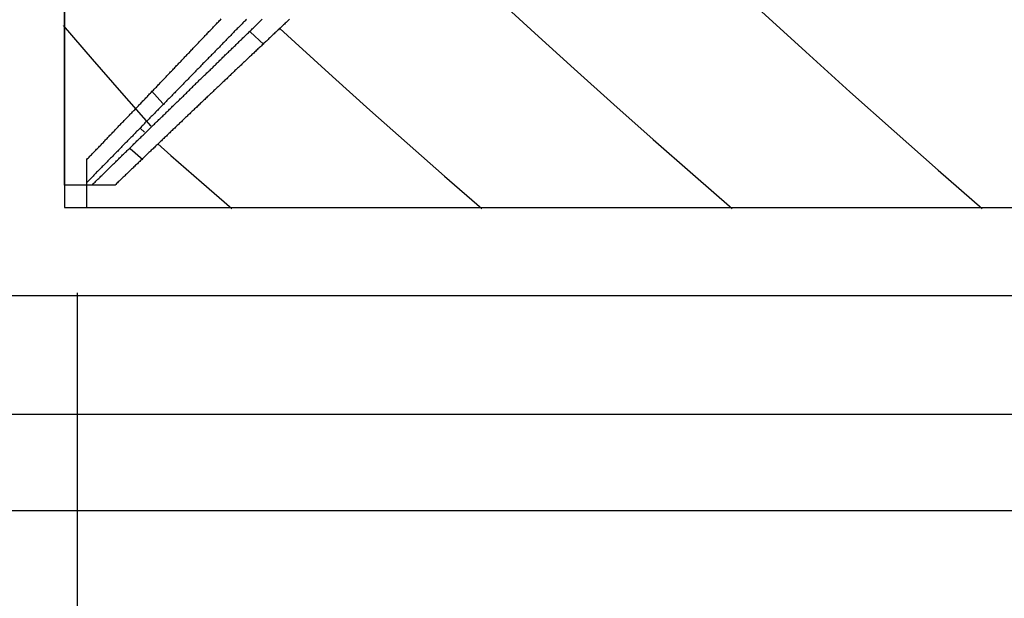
# Model space of a CAD drawing. Extents: x 2 to 87, y -108 to 11.
# Tile 40 of 210: x 21.695 to 22.252, y -78.98 to -78.653. Entities that reach past the tile are written whole.
import ezdxf

# ---------------------------------------------------------------- set-up
doc = ezdxf.new("R2010")
doc.units = 0
doc.header["$MEASUREMENT"] = 0
doc.linetypes.add('DASHDOT', pattern=[1, 0.5, -0.25, 0, -0.25])
doc.layers.add('12', color=7, linetype='CONTINUOUS')
doc.layers.add('5', color=7, linetype='CONTINUOUS')

msp = doc.modelspace()

# ---------------------------------------------------------------- linework, layer by layer
at = {"layer": '12', "color": 62, "linetype": 'Continuous'}
for p, q in [((21.7204, -77.7338), (21.7204, -78.7592)), ((21.7204, -78.7465), (21.7204, -77.7465)), ((21.9639, -78.6401), (21.9862, -78.6606)), ((22.1144, -78.6485), (22.1394, -78.6713)), ((21.7362, -78.6753), (21.7198, -78.6564)), ((21.8254, -78.6599), (21.8331, -78.667)), ((21.8421, -78.6581), (21.8508, -78.666)), ((21.9862, -78.6606), (22.0085, -78.6809)), ((21.8508, -78.666), (21.8719, -78.6852)), ((22.1394, -78.6713), (22.1644, -78.6938)), ((21.7528, -78.6943), (21.7362, -78.6753)), ((22.0085, -78.6809), (22.0309, -78.7009)), ((21.8719, -78.6852), (21.893, -78.7042)), ((21.7695, -78.7132), (21.7528, -78.6943)), ((21.776, -78.7005), (21.7696, -78.6933)), ((22.1644, -78.6938), (22.1893, -78.7161)), ((22.0309, -78.7009), (22.0532, -78.7208)), ((21.893, -78.7042), (21.9142, -78.7229)), ((21.7634, -78.7146), (21.7656, -78.7166)), ((22.1893, -78.7161), (22.2143, -78.7381)), ((21.7732, -78.7233), (21.7806, -78.7298)), ((21.9142, -78.7229), (21.9353, -78.7415)), ((22.0532, -78.7208), (22.0755, -78.7404)), ((21.7576, -78.7259), (21.7647, -78.7321)), ((21.7331, -78.745), (21.7331, -78.732)), ((21.7806, -78.7298), (21.7978, -78.7449)), ((22.0755, -78.7404), (22.0978, -78.7598)), ((22.2143, -78.7381), (22.2392, -78.7598)), ((21.7331, -78.7592), (21.7331, -78.745)), ((21.7978, -78.7449), (21.815, -78.7598)), ((21.9353, -78.7415), (21.9564, -78.7598)), ((21.7331, -78.7465), (21.7204, -78.7465)), ((21.736, -78.7465), (21.7331, -78.7465)), ((21.749, -78.7465), (21.736, -78.7465)), ((21.7204, -78.7592), (22.7458, -78.7592)), ((21.7331, -78.7592), (22.7331, -78.7592)), ((22.7958, -78.8092), (21.6704, -78.8092)), ((21.6037, -78.8759), (22.8625, -78.8759)), ((22.9171, -78.9306), (21.549, -78.9306))]:
    msp.add_line(p, q, dxfattribs=at)
for points in [[(21.7753, -78.6879), (21.7758, -78.6875), (21.7762, -78.6871), (21.7766, -78.6866), (21.777, -78.6862), (21.7775, -78.6857), (21.7779, -78.6853), (21.7783, -78.6848), (21.7787, -78.6844), (21.7792, -78.6839), (21.7796, -78.6835), (21.78, -78.6831), (21.7804, -78.6826), (21.7809, -78.6822), (21.7813, -78.6817), (21.7817, -78.6813), (21.7821, -78.6808), (21.7826, -78.6804), (21.783, -78.6799), (21.7834, -78.6795), (21.7838, -78.679), (21.7843, -78.6786), (21.7847, -78.6782), (21.7851, -78.6777), (21.7855, -78.6773), (21.786, -78.6768), (21.7864, -78.6764), (21.7868, -78.6759), (21.7872, -78.6755), (21.7877, -78.675), (21.7881, -78.6746), (21.7885, -78.6741), (21.7889, -78.6737), (21.7894, -78.6732), (21.7898, -78.6728), (21.7902, -78.6724), (21.7906, -78.6719), (21.7911, -78.6715), (21.7915, -78.671), (21.7919, -78.6706), (21.7923, -78.6701), (21.7928, -78.6697), (21.7932, -78.6692), (21.7936, -78.6688), (21.794, -78.6683), (21.7945, -78.6679), (21.7949, -78.6674), (21.7953, -78.667), (21.7958, -78.6665), (21.7962, -78.6661), (21.7966, -78.6656), (21.797, -78.6652), (21.7975, -78.6647), (21.7979, -78.6643), (21.7983, -78.6638), (21.7987, -78.6634), (21.7992, -78.6629), (21.7996, -78.6625), (21.8, -78.662), (21.8004, -78.6616), (21.8009, -78.6612), (21.8013, -78.6607), (21.8017, -78.6603), (21.8021, -78.6598), (21.8026, -78.6594), (21.803, -78.6589), (21.8034, -78.6585), (21.8039, -78.658), (21.8043, -78.6576), (21.8047, -78.6571), (21.8051, -78.6567), (21.8056, -78.6562), (21.806, -78.6558), (21.8064, -78.6553), (21.8068, -78.6549), (21.8073, -78.6544), (21.8077, -78.654), (21.8081, -78.6535), (21.8086, -78.6531), (21.809, -78.6526)], [(21.8233, -78.6528), (21.8229, -78.6532), (21.8225, -78.6536), (21.8221, -78.654), (21.8217, -78.6544), (21.8213, -78.6548), (21.8209, -78.6553), (21.8205, -78.6557), (21.8201, -78.6561), (21.8197, -78.6565), (21.8193, -78.6569), (21.8189, -78.6573), (21.8185, -78.6577), (21.8181, -78.6581), (21.8176, -78.6586), (21.8172, -78.659), (21.8168, -78.6594), (21.8164, -78.6598), (21.816, -78.6602), (21.8156, -78.6606), (21.8152, -78.661), (21.8148, -78.6615), (21.8144, -78.6619), (21.814, -78.6623), (21.8136, -78.6627), (21.8132, -78.6631), (21.8128, -78.6635), (21.8124, -78.6639), (21.812, -78.6643), (21.8116, -78.6648), (21.8112, -78.6652), (21.8108, -78.6656), (21.8104, -78.666), (21.81, -78.6664), (21.8096, -78.6668), (21.8092, -78.6672), (21.8088, -78.6676), (21.8084, -78.6681), (21.808, -78.6685), (21.8076, -78.6689), (21.8072, -78.6693), (21.8068, -78.6697), (21.8064, -78.6701), (21.806, -78.6705), (21.8056, -78.6709), (21.8052, -78.6714), (21.8048, -78.6718), (21.8044, -78.6722), (21.804, -78.6726), (21.8035, -78.673), (21.8031, -78.6734), (21.8027, -78.6738), (21.8023, -78.6742), (21.8019, -78.6746), (21.8015, -78.6751), (21.8011, -78.6755), (21.8007, -78.6759), (21.8003, -78.6763), (21.7999, -78.6767), (21.7995, -78.6771), (21.7991, -78.6775), (21.7987, -78.6779), (21.7983, -78.6783), (21.7979, -78.6788), (21.7975, -78.6792), (21.7971, -78.6796), (21.7967, -78.68), (21.7963, -78.6804), (21.7959, -78.6808), (21.7955, -78.6812), (21.7951, -78.6816), (21.7947, -78.682), (21.7943, -78.6825), (21.7939, -78.6829), (21.7935, -78.6833), (21.7931, -78.6837), (21.7927, -78.6841), (21.7923, -78.6845), (21.7919, -78.6849), (21.7915, -78.6853), (21.7911, -78.6857), (21.7907, -78.6861), (21.7903, -78.6866), (21.7899, -78.687), (21.7895, -78.6874), (21.7891, -78.6878), (21.7887, -78.6882), (21.7883, -78.6886)], [(21.8476, -78.6528), (21.8471, -78.6533), (21.8466, -78.6537), (21.8461, -78.6542), (21.8457, -78.6546), (21.8452, -78.6551), (21.8447, -78.6556), (21.8442, -78.656), (21.8437, -78.6565), (21.8432, -78.6569), (21.8428, -78.6574), (21.8423, -78.6578), (21.8418, -78.6583), (21.8413, -78.6587), (21.8408, -78.6592), (21.8404, -78.6596), (21.8399, -78.6601), (21.8394, -78.6605), (21.8389, -78.661), (21.8384, -78.6615), (21.8379, -78.6619), (21.8375, -78.6624), (21.837, -78.6628), (21.8365, -78.6633), (21.836, -78.6637), (21.8355, -78.6642), (21.8351, -78.6646), (21.8346, -78.6651), (21.8341, -78.6655), (21.8336, -78.666), (21.8331, -78.6664), (21.8327, -78.6669), (21.8322, -78.6673), (21.8317, -78.6678), (21.8312, -78.6683), (21.8307, -78.6687), (21.8303, -78.6692), (21.8298, -78.6696), (21.8293, -78.6701), (21.8288, -78.6705), (21.8283, -78.671), (21.8279, -78.6714), (21.8274, -78.6719), (21.8269, -78.6723), (21.8264, -78.6728), (21.8259, -78.6732), (21.8255, -78.6737), (21.825, -78.6741), (21.8245, -78.6746), (21.824, -78.675), (21.8235, -78.6755), (21.8231, -78.676), (21.8226, -78.6764), (21.8221, -78.6769), (21.8216, -78.6773), (21.8211, -78.6778), (21.8207, -78.6782), (21.8202, -78.6787), (21.8197, -78.6791), (21.8192, -78.6796), (21.8188, -78.68), (21.8183, -78.6805), (21.8178, -78.6809), (21.8173, -78.6814), (21.8168, -78.6818), (21.8164, -78.6823), (21.8159, -78.6827), (21.8154, -78.6832), (21.8149, -78.6836), (21.8145, -78.6841), (21.814, -78.6845), (21.8135, -78.685), (21.813, -78.6855), (21.8126, -78.6859), (21.8121, -78.6864), (21.8116, -78.6868), (21.8111, -78.6873), (21.8106, -78.6877), (21.8102, -78.6882), (21.8097, -78.6886), (21.8092, -78.6891), (21.8087, -78.6895), (21.8083, -78.69), (21.8078, -78.6904), (21.8073, -78.6909), (21.8068, -78.6913)], [(21.8218, -78.6629), (21.8222, -78.6625), (21.8226, -78.6621), (21.8231, -78.6616), (21.8235, -78.6612), (21.8239, -78.6608), (21.8244, -78.6604), (21.8248, -78.6599), (21.8252, -78.6595), (21.8257, -78.6591), (21.8261, -78.6587), (21.8265, -78.6583), (21.827, -78.6578), (21.8274, -78.6574), (21.8279, -78.657), (21.8283, -78.6566), (21.8287, -78.6561), (21.8292, -78.6557), (21.8296, -78.6553), (21.83, -78.6549), (21.8305, -78.6544), (21.8309, -78.654), (21.8313, -78.6536), (21.8318, -78.6532), (21.8322, -78.6528)], [(21.7785, -78.705), (21.779, -78.7045), (21.7794, -78.7041), (21.7798, -78.7037), (21.7803, -78.7033), (21.7807, -78.7029), (21.7811, -78.7024), (21.7815, -78.702), (21.782, -78.7016), (21.7824, -78.7012), (21.7828, -78.7008), (21.7833, -78.7003), (21.7837, -78.6999), (21.7841, -78.6995), (21.7846, -78.6991), (21.785, -78.6987), (21.7854, -78.6983), (21.7858, -78.6978), (21.7863, -78.6974), (21.7867, -78.697), (21.7871, -78.6966), (21.7876, -78.6962), (21.788, -78.6957), (21.7884, -78.6953), (21.7889, -78.6949), (21.7893, -78.6945), (21.7897, -78.6941), (21.7901, -78.6936), (21.7906, -78.6932), (21.791, -78.6928), (21.7914, -78.6924), (21.7919, -78.692), (21.7923, -78.6915), (21.7927, -78.6911), (21.7932, -78.6907), (21.7936, -78.6903), (21.794, -78.6899), (21.7945, -78.6894), (21.7949, -78.689), (21.7953, -78.6886), (21.7958, -78.6882), (21.7962, -78.6878), (21.7966, -78.6873), (21.797, -78.6869), (21.7975, -78.6865), (21.7979, -78.6861), (21.7983, -78.6857), (21.7988, -78.6852), (21.7992, -78.6848), (21.7996, -78.6844), (21.8001, -78.684), (21.8005, -78.6836), (21.8009, -78.6831), (21.8014, -78.6827), (21.8018, -78.6823), (21.8022, -78.6819), (21.8027, -78.6815), (21.8031, -78.681), (21.8035, -78.6806), (21.804, -78.6802), (21.8044, -78.6798), (21.8048, -78.6794), (21.8053, -78.6789), (21.8057, -78.6785), (21.8061, -78.6781), (21.8066, -78.6777), (21.807, -78.6773), (21.8074, -78.6768), (21.8079, -78.6764), (21.8083, -78.676), (21.8087, -78.6756), (21.8092, -78.6751), (21.8096, -78.6747), (21.81, -78.6743), (21.8105, -78.6739), (21.8109, -78.6735), (21.8113, -78.673), (21.8118, -78.6726), (21.8122, -78.6722), (21.8126, -78.6718), (21.8131, -78.6714), (21.8135, -78.6709), (21.8139, -78.6705), (21.8144, -78.6701), (21.8148, -78.6697), (21.8152, -78.6692), (21.8157, -78.6688), (21.8161, -78.6684), (21.8165, -78.668), (21.817, -78.6676), (21.8174, -78.6671), (21.8178, -78.6667), (21.8183, -78.6663), (21.8187, -78.6659), (21.8191, -78.6654), (21.8196, -78.665), (21.82, -78.6646), (21.8205, -78.6642), (21.8209, -78.6638), (21.8213, -78.6633), (21.8218, -78.6629)], [(21.7331, -78.732), (21.7335, -78.7315), (21.7339, -78.7311), (21.7344, -78.7307), (21.7348, -78.7302), (21.7352, -78.7298), (21.7356, -78.7294), (21.736, -78.7289), (21.7365, -78.7285), (21.7369, -78.7281), (21.7373, -78.7276), (21.7377, -78.7272), (21.7381, -78.7267), (21.7386, -78.7263), (21.739, -78.7259), (21.7394, -78.7254), (21.7398, -78.725), (21.7402, -78.7246), (21.7407, -78.7241), (21.7411, -78.7237), (21.7415, -78.7232), (21.7419, -78.7228), (21.7424, -78.7224), (21.7428, -78.7219), (21.7432, -78.7215), (21.7436, -78.721), (21.744, -78.7206), (21.7445, -78.7202), (21.7449, -78.7197), (21.7453, -78.7193), (21.7457, -78.7189), (21.7461, -78.7184), (21.7466, -78.718), (21.747, -78.7175), (21.7474, -78.7171), (21.7478, -78.7167), (21.7483, -78.7162), (21.7487, -78.7158), (21.7491, -78.7153), (21.7495, -78.7149), (21.7499, -78.7145), (21.7504, -78.714), (21.7508, -78.7136), (21.7512, -78.7131), (21.7516, -78.7127), (21.752, -78.7123), (21.7525, -78.7118), (21.7529, -78.7114), (21.7533, -78.7109), (21.7537, -78.7105), (21.7542, -78.7101), (21.7546, -78.7096), (21.755, -78.7092), (21.7554, -78.7087), (21.7558, -78.7083), (21.7563, -78.7079), (21.7567, -78.7074), (21.7571, -78.707), (21.7575, -78.7065), (21.758, -78.7061), (21.7584, -78.7057), (21.7588, -78.7052), (21.7592, -78.7048), (21.7597, -78.7043), (21.7601, -78.7039), (21.7605, -78.7035), (21.7609, -78.703), (21.7613, -78.7026), (21.7618, -78.7021), (21.7622, -78.7017), (21.7626, -78.7012), (21.763, -78.7008), (21.7635, -78.7004), (21.7639, -78.6999), (21.7643, -78.6995), (21.7647, -78.699), (21.7652, -78.6986), (21.7656, -78.6981), (21.766, -78.6977), (21.7664, -78.6973), (21.7669, -78.6968), (21.7673, -78.6964), (21.7677, -78.6959), (21.7681, -78.6955), (21.7685, -78.695), (21.769, -78.6946), (21.7694, -78.6942), (21.7698, -78.6937), (21.7702, -78.6933), (21.7707, -78.6928), (21.7711, -78.6924), (21.7715, -78.6919), (21.7719, -78.6915), (21.7724, -78.6911), (21.7728, -78.6906), (21.7732, -78.6902), (21.7736, -78.6897), (21.7741, -78.6893), (21.7745, -78.6888), (21.7749, -78.6884), (21.7753, -78.6879)], [(21.7883, -78.6886), (21.7879, -78.689), (21.7875, -78.6894), (21.7871, -78.6898), (21.7867, -78.6902), (21.7863, -78.6906), (21.7859, -78.6911), (21.7855, -78.6915), (21.7851, -78.6919), (21.7847, -78.6923), (21.7843, -78.6927), (21.7839, -78.6931), (21.7835, -78.6935), (21.7831, -78.6939), (21.7827, -78.6943), (21.7823, -78.6947), (21.7819, -78.6951), (21.7815, -78.6956), (21.7811, -78.696), (21.7807, -78.6964), (21.7803, -78.6968), (21.7799, -78.6972), (21.7795, -78.6976), (21.7791, -78.698), (21.7787, -78.6984), (21.7783, -78.6988), (21.7779, -78.6992), (21.7775, -78.6996), (21.7771, -78.7), (21.7767, -78.7005), (21.7763, -78.7009), (21.7759, -78.7013), (21.7755, -78.7017), (21.7751, -78.7021), (21.7747, -78.7025), (21.7743, -78.7029), (21.7739, -78.7033), (21.7735, -78.7037), (21.7731, -78.7041), (21.7727, -78.7045), (21.7723, -78.7049), (21.7719, -78.7053), (21.7715, -78.7058), (21.7711, -78.7062), (21.7707, -78.7066), (21.7703, -78.707), (21.7699, -78.7074), (21.7695, -78.7078), (21.7691, -78.7082), (21.7687, -78.7086), (21.7683, -78.709), (21.7679, -78.7094), (21.7675, -78.7098), (21.7671, -78.7102), (21.7667, -78.7106), (21.7663, -78.711), (21.7659, -78.7114), (21.7655, -78.7119), (21.7652, -78.7123), (21.7648, -78.7127), (21.7644, -78.7131), (21.764, -78.7135), (21.7636, -78.7139), (21.7632, -78.7143), (21.7628, -78.7147), (21.7624, -78.7151), (21.762, -78.7155), (21.7616, -78.7159), (21.7612, -78.7163), (21.7608, -78.7167), (21.7604, -78.7171), (21.76, -78.7175), (21.7596, -78.7179), (21.7592, -78.7183), (21.7588, -78.7188), (21.7584, -78.7192), (21.758, -78.7196), (21.7576, -78.72), (21.7572, -78.7204), (21.7568, -78.7208), (21.7564, -78.7212), (21.756, -78.7216), (21.7556, -78.722), (21.7552, -78.7224), (21.7548, -78.7228), (21.7544, -78.7232), (21.754, -78.7236), (21.7536, -78.724), (21.7532, -78.7244), (21.7528, -78.7248), (21.7524, -78.7252), (21.7521, -78.7256), (21.7517, -78.726), (21.7513, -78.7264), (21.7509, -78.7268), (21.7505, -78.7273), (21.7501, -78.7277), (21.7497, -78.7281), (21.7493, -78.7285), (21.7489, -78.7289), (21.7485, -78.7293)], [(21.8068, -78.6913), (21.8064, -78.6918), (21.8059, -78.6922), (21.8054, -78.6927), (21.8049, -78.6931), (21.8045, -78.6936), (21.804, -78.694), (21.8035, -78.6945), (21.803, -78.6949), (21.8026, -78.6954), (21.8021, -78.6958), (21.8016, -78.6963), (21.8011, -78.6967), (21.8007, -78.6972), (21.8002, -78.6976), (21.7997, -78.6981), (21.7992, -78.6985), (21.7988, -78.699), (21.7983, -78.6994), (21.7978, -78.6999), (21.7973, -78.7003), (21.7969, -78.7008), (21.7964, -78.7012), (21.7959, -78.7017), (21.7954, -78.7021), (21.795, -78.7026), (21.7945, -78.703), (21.794, -78.7035), (21.7935, -78.7039), (21.7931, -78.7044), (21.7926, -78.7048), (21.7921, -78.7053), (21.7917, -78.7057), (21.7912, -78.7062), (21.7907, -78.7066), (21.7902, -78.7071), (21.7898, -78.7075), (21.7893, -78.708), (21.7888, -78.7084), (21.7883, -78.7089), (21.7879, -78.7093), (21.7874, -78.7098), (21.7869, -78.7102), (21.7865, -78.7107), (21.786, -78.7111), (21.7855, -78.7116), (21.785, -78.712), (21.7846, -78.7125), (21.7841, -78.7129), (21.7836, -78.7134), (21.7832, -78.7138), (21.7827, -78.7143), (21.7822, -78.7147), (21.7817, -78.7152), (21.7813, -78.7156), (21.7808, -78.7161), (21.7803, -78.7165), (21.7799, -78.717), (21.7794, -78.7174), (21.7789, -78.7179), (21.7784, -78.7183), (21.778, -78.7188), (21.7775, -78.7192), (21.777, -78.7197), (21.7766, -78.7201), (21.7761, -78.7206), (21.7756, -78.721), (21.7752, -78.7215), (21.7747, -78.7219), (21.7742, -78.7224), (21.7737, -78.7228), (21.7733, -78.7233), (21.7728, -78.7237), (21.7723, -78.7242), (21.7719, -78.7246), (21.7714, -78.7251), (21.7709, -78.7255), (21.7705, -78.726), (21.77, -78.7264), (21.7695, -78.7268), (21.7691, -78.7273), (21.7686, -78.7277), (21.7681, -78.7282), (21.7676, -78.7286), (21.7672, -78.7291), (21.7667, -78.7295), (21.7662, -78.73), (21.7658, -78.7304), (21.7653, -78.7309), (21.7648, -78.7313), (21.7644, -78.7318), (21.7639, -78.7322), (21.7634, -78.7327), (21.763, -78.7331), (21.7625, -78.7336), (21.762, -78.734), (21.7616, -78.7345), (21.7611, -78.7349), (21.7606, -78.7353), (21.7602, -78.7358), (21.7597, -78.7362)], [(21.736, -78.7465), (21.7364, -78.7461), (21.7368, -78.7457), (21.7372, -78.7453), (21.7377, -78.7448), (21.7381, -78.7444), (21.7385, -78.744), (21.7389, -78.7436), (21.7393, -78.7432), (21.7398, -78.7428), (21.7402, -78.7424), (21.7406, -78.742), (21.741, -78.7415), (21.7415, -78.7411), (21.7419, -78.7407), (21.7423, -78.7403), (21.7427, -78.7399), (21.7432, -78.7395), (21.7436, -78.7391), (21.744, -78.7386), (21.7444, -78.7382), (21.7449, -78.7378), (21.7453, -78.7374), (21.7457, -78.737), (21.7461, -78.7366), (21.7465, -78.7362), (21.747, -78.7357), (21.7474, -78.7353), (21.7478, -78.7349), (21.7482, -78.7345), (21.7487, -78.7341), (21.7491, -78.7337), (21.7495, -78.7333), (21.7499, -78.7328), (21.7504, -78.7324), (21.7508, -78.732), (21.7512, -78.7316), (21.7516, -78.7312), (21.7521, -78.7308), (21.7525, -78.7304), (21.7529, -78.7299), (21.7533, -78.7295), (21.7538, -78.7291), (21.7542, -78.7287), (21.7546, -78.7283), (21.755, -78.7279), (21.7555, -78.7275), (21.7559, -78.727), (21.7563, -78.7266), (21.7567, -78.7262), (21.7572, -78.7258), (21.7576, -78.7254), (21.758, -78.725), (21.7584, -78.7245), (21.7589, -78.7241), (21.7593, -78.7237), (21.7597, -78.7233), (21.7602, -78.7229), (21.7606, -78.7225), (21.761, -78.7221), (21.7614, -78.7216), (21.7619, -78.7212), (21.7623, -78.7208), (21.7627, -78.7204), (21.7631, -78.72), (21.7636, -78.7196), (21.764, -78.7191), (21.7644, -78.7187), (21.7648, -78.7183), (21.7653, -78.7179), (21.7657, -78.7175), (21.7661, -78.7171), (21.7666, -78.7166), (21.767, -78.7162), (21.7674, -78.7158), (21.7678, -78.7154), (21.7683, -78.715), (21.7687, -78.7146), (21.7691, -78.7141), (21.7695, -78.7137), (21.77, -78.7133), (21.7704, -78.7129), (21.7708, -78.7125), (21.7713, -78.7121), (21.7717, -78.7116), (21.7721, -78.7112), (21.7725, -78.7108), (21.773, -78.7104), (21.7734, -78.71), (21.7738, -78.7095), (21.7743, -78.7091), (21.7747, -78.7087), (21.7751, -78.7083), (21.7755, -78.7079), (21.776, -78.7075), (21.7764, -78.707), (21.7768, -78.7066), (21.7773, -78.7062), (21.7777, -78.7058), (21.7781, -78.7054), (21.7785, -78.705)], [(21.7485, -78.7293), (21.7481, -78.7297), (21.7477, -78.7301), (21.7473, -78.7305), (21.7469, -78.7309), (21.7465, -78.7313), (21.7461, -78.7317), (21.7457, -78.7321), (21.7453, -78.7325), (21.7449, -78.7329), (21.7445, -78.7333), (21.7441, -78.7337), (21.7437, -78.7341), (21.7434, -78.7345), (21.743, -78.7349), (21.7426, -78.7353), (21.7422, -78.7357), (21.7418, -78.7361), (21.7414, -78.7365), (21.741, -78.7369), (21.7406, -78.7373), (21.7402, -78.7377), (21.7398, -78.7381), (21.7394, -78.7385), (21.739, -78.7389), (21.7386, -78.7393), (21.7382, -78.7398), (21.7378, -78.7402), (21.7374, -78.7406), (21.737, -78.741), (21.7366, -78.7414), (21.7363, -78.7418), (21.7359, -78.7422), (21.7355, -78.7426), (21.7351, -78.743), (21.7347, -78.7434), (21.7343, -78.7438), (21.7339, -78.7442), (21.7335, -78.7446), (21.7331, -78.745)], [(21.7597, -78.7362), (21.7592, -78.7367), (21.7588, -78.7371), (21.7583, -78.7376), (21.7578, -78.738), (21.7574, -78.7385), (21.7569, -78.7389), (21.7564, -78.7394), (21.756, -78.7398), (21.7555, -78.7403), (21.755, -78.7407), (21.7546, -78.7412), (21.7541, -78.7416), (21.7536, -78.742), (21.7532, -78.7425), (21.7527, -78.7429), (21.7522, -78.7434), (21.7518, -78.7438), (21.7513, -78.7443), (21.7508, -78.7447), (21.7504, -78.7452), (21.7499, -78.7456), (21.7495, -78.7461), (21.749, -78.7465)]]:
    msp.add_lwpolyline(points, dxfattribs=at)
at = {"layer": '5', "color": 7, "linetype": 'DASHDOT'}
msp.add_line((21.7276, -7.3075), (21.7276, -96.5075), dxfattribs=at)

doc.saveas('drawing.dxf')
